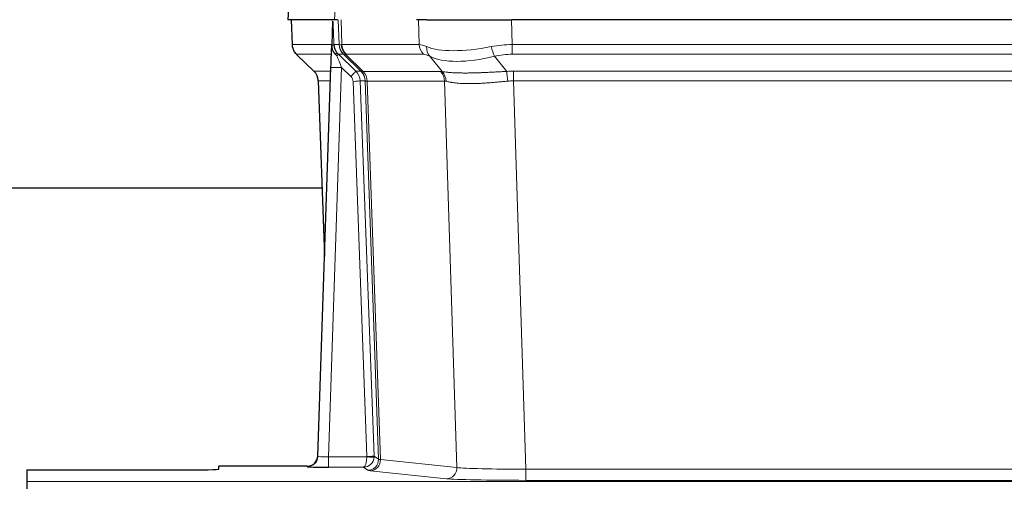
# Model space of a CAD drawing. Header units: inches. Extents: x 0 to 20790, y -12 to 14700.
# Tile 116 of 256: x 3099 to 3376, y 11699 to 11830. Entities that reach past the tile are written whole.
import ezdxf

# ---------------------------------------------------------------- set-up
doc = ezdxf.new("R2010")
doc.units = ezdxf.units.IN
doc.layers.add('1', color=7, linetype='Continuous', true_color=0xffffff)

msp = doc.modelspace()

# ---------------------------------------------------------------- linework, layer by layer
at = {"layer": '1', "color": 2, "linetype": 'Continuous', "lineweight": 25}
for p, q in [((3174.798, 11837.146), (3174.417, 11829.987)), ((3187.551, 11829.987), (3174.434, 11829.987)), ((3175.358, 11829.987), (3175.606, 11822.977)), ((3186.971, 11829.556), (3186.744, 11822.826)), ((3188.336, 11829.987), (3187.551, 11829.987)), ((3213.485, 11829.987), (3210.59, 11829.987)), ((3213.485, 11829.987), (3237.344, 11829.987)), ((3452.567, 11829.987), (3237.344, 11829.987)), ((3186.744, 11822.826), (3186.743, 11822.776)), ((3177.019, 11819.972), (3181.808, 11815.414)), ((3182.846, 11707.132), (3186.535, 11816.509)), ((3182.968, 11812.758), (3184.747, 11763.484)), ((3184.113, 11782.608), (3015.873, 11782.608)), ((3182.839, 11706.998), (3182.846, 11707.132)), ((3154.956, 11703.548), (3154.956, 11704.366)), ((3179.858, 11704.366), (3154.956, 11704.366)), ((3100.956, 11703.287), (3144.956, 11703.287)), ((3100.956, 11703.287), (3100.956, 11700.013)), ((3100.956, 11700.013), (3100.956, 11697.943))]:
    msp.add_line(p, q, dxfattribs=at)
at = {"layer": '1', "color": 110, "linetype": 'Continuous', "lineweight": 13}
for p, q in [((3174.814, 11837.144), (3174.434, 11829.987)), ((3187.551, 11829.987), (3187.925, 11837.144)), ((3175.374, 11829.987), (3175.622, 11822.993)), ((3188.82, 11822.993), (3188.577, 11829.987)), ((3189.362, 11829.987), (3189.605, 11822.993)), ((3211.353, 11822.993), (3211.162, 11829.987)), ((3237.344, 11829.987), (3237.535, 11822.993)), ((3175.622, 11822.993), (3186.75, 11822.993)), ((3187.359, 11822.993), (3188.82, 11822.993)), ((3189.605, 11822.993), (3211.353, 11822.993)), ((3237.535, 11820.255), (3237.535, 11822.993)), ((3237.535, 11822.993), (3452.376, 11822.993)), ((3186.66, 11820.255), (3176.84, 11820.255)), ((3176.935, 11820.064), (3181.748, 11815.482)), ((3190.039, 11820.255), (3188.604, 11820.255)), ((3188.604, 11820.255), (3193.531, 11815.506)), ((3194.968, 11815.5), (3190.076, 11820.244)), ((3190.622, 11820.244), (3195.568, 11815.447)), ((3212.535, 11820.255), (3190.788, 11820.255)), ((3452.376, 11820.255), (3237.535, 11820.255)), ((3217.805, 11815.379), (3214.312, 11819.697)), ((3232.511, 11819.697), (3235.964, 11815.428)), ((3181.761, 11815.506), (3186.501, 11815.506)), ((3189.533, 11816.513), (3185.839, 11706.971)), ((3192.143, 11813.997), (3189.533, 11816.513)), ((3193.531, 11815.506), (3194.943, 11815.506)), ((3195.568, 11815.447), (3217.302, 11815.447)), ((3237.877, 11812.767), (3237.877, 11815.505)), ((3237.877, 11815.505), (3452.034, 11815.505)), ((3186.409, 11812.771), (3182.979, 11812.771)), ((3182.979, 11812.771), (3184.753, 11763.658)), ((3196.645, 11707.067), (3192.754, 11812.63)), ((3194.751, 11812.771), (3198.643, 11707.208)), ((3196.161, 11812.771), (3194.751, 11812.771)), ((3199.871, 11706.311), (3196.161, 11812.771)), ((3196.744, 11812.727), (3200.457, 11706.197)), ((3218.484, 11812.727), (3196.75, 11812.727)), ((3221.942, 11703.95), (3218.484, 11812.727)), ((3452.034, 11812.767), (3237.877, 11812.767)), ((3237.877, 11812.767), (3241.351, 11703.481)), ((3185.839, 11706.971), (3196.644, 11706.971)), ((3185.839, 11706.971), (3185.839, 11704.077)), ((3198.643, 11707.208), (3199.871, 11706.311)), ((3179.848, 11704.234), (3179.858, 11704.366)), ((3185.839, 11704.077), (3195.681, 11704.077)), ((3196.875, 11703.205), (3195.681, 11704.077)), ((3200.457, 11706.197), (3221.942, 11703.95)), ((3219.033, 11700.833), (3197.548, 11703.08)), ((3241.351, 11703.481), (3241.351, 11700.378)), ((3241.351, 11703.481), (3448.561, 11703.481)), ((3100.956, 11700.013), (3588.956, 11700.013)), ((3448.561, 11700.378), (3241.351, 11700.378))]:
    msp.add_line(p, q, dxfattribs=at)
for centre, major_axis, ratio, start_param, end_param in [((3179.617, 11823.133), (0, 4), 0.9993908, 1.6057029, 2.3736478), ((3185.361, 11822.923), (-1.999, -0.077), 0.1036431, 2.3309857, 3.1065184), ((3216.615, 11800.133), (-27.808, 22.856), 0.0163197, 6.2307105, 6.2626907), ((3192.815, 11823.133), (0, 4), 0.9993908, 1.6057029, 2.3736478), ((3192.853, 11823.121), (1.703, 3.619), 0.9971774, 2.0444506, 2.8128075), ((3215.465, 11833.222), (26.658, 10.191), 0.0473724, 3.1922144, 3.3375655), ((3216.615, 11800.133), (-27.661, 22.629), 0.1172119, 6.1415194, 6.1734996), ((3193.318, 11823.121), (-0.603, 3.954), 0.9772749, 1.4578558, 2.2262127), ((3193.484, 11823.133), (0, 4), 0.9702957, 1.6057029, 2.3736478), ((3238.184, 11800.133), (-27.492, 22.639), 0.1155218, 5.9182109, 6.1390417), ((3215.232, 11823.133), (0, 4), 0.9702957, 1.6057029, 2.3736478), ((3238.184, 11800.133), (-26.983, 1.545), 0.8452785, 4.7847941, 5.0056249), ((3200.656, 11797.255), (-23.826, 22.997), 0.016839, 6.265741, 6.3949638), ((3186.629, 11819.471), (-1.583, -1.222), 0.0276319, 2.3426468, 3.1139303), ((3187.215, 11818.817), (-1.388, -1.44), 0.0242285, 2.3413968, 3.1173399), ((3191.381, 11823.133), (-3.533, 1.889), 0.9978056, 1.1483147, 1.294815), ((3213.838, 11797.255), (-23.81, 22.996), 0.0168486, 6.2337622, 6.2657424), ((3215.465, 11833.222), (25.449, 12.923), 0.0600246, 3.1865743, 3.3319254), ((3213.919, 11797.255), (-23.636, 22.829), 0.1185163, 6.1610868, 6.193067), ((3235.488, 11797.255), (-23.46, 22.829), 0.1194803, 5.9401815, 6.1610123), ((3217.008, 11822.574), (1.736, 3.604), 0.8689501, 2.008197, 2.795133), ((3237.281, 11833.222), (26.677, 8.186), 0.3267204, 3.5164364, 4.4002733), ((3232.511, 11822.574), (-0.881, 3.902), 0.2224052, 1.5615969, 2.3485329), ((3238.184, 11797.255), (-16.721, 16.271), 0.9721633, 5.4982631, 5.7190939), ((3189.533, 11816.582), (-1.856, 4.567), 0.0053314, 0.7881854, 1.5839148), ((3237.281, 11833.222), (25.873, 10.634), 0.4068526, 3.4799804, 4.3638173), ((3206.629, 11791.488), (-24.879, 24.014), 0.016827, 6.2657537, 6.3097783), ((3178.984, 11812.628), (0, -4), 0.9993908, 1.606401, 2.3736478), ((3189.533, 11816.408), (2.998, -0.101), 0.0348797, 1.5719726, 3.1427689), ((3192.143, 11814.067), (-1.388, -1.44), 0.0242285, 1.5456675, 3.1173399), ((3190.754, 11812.628), (-2.83, 2.828), 0.9993905, 3.9625957, 4.7298425), ((3219.779, 11791.489), (-24.847, 24.013), 0.0168511, 6.2432973, 6.2657507), ((3192.166, 11812.628), (0, -4), 0.9993908, 1.606401, 2.3736478), ((3192.191, 11812.622), (-1.442, -3.731), 0.998056, 1.9750302, 2.7420583), ((3192.866, 11812.57), (-0.019, -4), 0.9702844, 1.6145674, 2.378208), ((3192.872, 11812.57), (0, -4), 0.9702957, 1.6100662, 2.3736478), ((3214.606, 11812.57), (0, -4), 0.9702957, 1.6100662, 2.3736478), ((3241.368, 11791.338), (-24.592, 23.931), 0.1189226, 6.0865623, 6.1615802), ((3215.109, 11812.502), (-0.926, -3.891), 0.9457602, 1.8333412, 2.5978993), ((3238.666, 11791.505), (-17.528, 16.98), 0.9676454, 5.4983407, 5.5781882), ((3235.964, 11812.551), (0.32, -3.987), 0.0824896, 1.6016287, 2.3703401), ((3190.754, 11812.558), (-1.703, 1.052), 0.998638, 3.7311375, 4.4983842), ((3192.754, 11812.699), (-1.999, -0.074), 0.0348758, 1.5695108, 3.106687), ((3217.003, 11788.61), (-20.849, 24.157), 0.0182435, 6.2485255, 6.2709786), ((3238.672, 11788.46), (-20.559, 24.143), 0.1188179, 6.1116391, 6.1866571), ((3238.666, 11788.627), (-2.819, 24.028), 0.8253154, 6.1813941, 6.2612416), ((3179.848, 11707.233), (-2.991, 0.235), 0.9996552, 1.6492063, 3.1415821), ((3185.851, 11707.233), (3.005, 0.103), 0.0869619, 3.134501, 4.7052973), ((3195.681, 11707.076), (0.028, 3), 0.3214645, 3.1707908, 4.6805006), ((3195.681, 11707.076), (0.98, 2.84), 0.9849493, 3.4786225, 4.9883323), ((3195.645, 11707.032), (-0.606, 0.798), 0.9977278, 4.003304, 4.0990695), ((3196.644, 11707.041), (1.997, -0.118), 0.0348391, 4.7144422, 6.2458161), ((3196.645, 11707.137), (1.999, 0.074), 0.0348758, 4.7111034, 6.2482796), ((3195.645, 11707.102), (-0.383, 2.976), 0.9995815, 4.5240897, 4.6198552), ((3196.875, 11706.204), (-1.769, -2.423), 0.9990158, 0.6312732, 2.2367485), ((3197.548, 11706.079), (-0.312, -2.984), 0.969741, 0.1074293, 1.71115), ((3219.874, 11706.225), (-20.016, 0.105), 0.0266879, 0.0359631, 0.2452873), ((3219.033, 11703.832), (-0.312, -2.984), 0.969741, 0.1074293, 1.71115), ((3241.357, 11703.979), (-20.013, 0.095), 0.0248544, 0.2452138, 1.5705958), ((3219.874, 11703.226), (-23.014, 0), 0.0261612, 0.0358052, 0.2451294), ((3241.357, 11700.98), (23.012, 0), 0.0261647, 3.3867297, 4.7121117)]:
    msp.add_ellipse(centre, major_axis=major_axis, ratio=ratio, start_param=start_param, end_param=end_param, dxfattribs=at)
at = {"layer": '1', "color": 2, "linetype": 'Continuous', "lineweight": 25}
for centre, major_axis, ratio, start_param, end_param in [((3186.535, 11816.683), (0.227, 6.726), 0.0008736, 4.686473, 5.8457525), ((3178.971, 11812.605), (3.886, 0.947), 0.998973, 6.0801535, 6.8477658), ((3203.852, 11788.611), (-20.882, 24.158), 0.0154016, 6.2674704, 6.311495), ((3179.859, 11707.37), (0.15, 3), 0.998739, 3.1914798, 4.7286497), ((3185.851, 11704.234), (6.003, 0), 0.0262109, 3.1395311, 4.7103274), ((3144.956, 11703.548), (-10, 0), 0.0261859, 1.5707963, 3.1415927)]:
    msp.add_ellipse(centre, major_axis=major_axis, ratio=ratio, start_param=start_param, end_param=end_param, dxfattribs=at)
msp.add_open_spline([(3186.971, 11829.556), (3187.009, 11829.56), (3187.067, 11829.567), (3187.091, 11829.575), (3187.095, 11829.579)], degree=3, dxfattribs=at)
at = {"layer": '1', "color": 110, "linetype": 'Continuous', "lineweight": 13}
for points, knots in [([(3187.095, 11829.579), (3187.101, 11829.444), (3187.107, 11829.308), (3187.118, 11829.037), (3187.124, 11828.901), (3187.141, 11828.492), (3187.152, 11828.219), (3187.175, 11827.672), (3187.186, 11827.398), (3187.208, 11826.85), (3187.219, 11826.575), (3187.241, 11826.025), (3187.251, 11825.75), (3187.273, 11825.199), (3187.284, 11824.924), (3187.316, 11824.097), (3187.338, 11823.545), (3187.359, 11822.993)], [0, 0, 0, 0, 0.0625, 0.0625, 0.125, 0.125, 0.25, 0.25, 0.375, 0.375, 0.5, 0.5, 0.625, 0.625, 0.75, 0.75, 1, 1, 1, 1]), ([(3217.805, 11815.379), (3217.951, 11815.359), (3218.115, 11815.337), (3218.48, 11815.29), (3218.68, 11815.266), (3218.955, 11815.236), (3219.011, 11815.23), (3219.125, 11815.218), (3219.183, 11815.212), (3219.361, 11815.194), (3219.483, 11815.183), (3219.863, 11815.149), (3220.133, 11815.127), (3220.703, 11815.088), (3221.004, 11815.07), (3221.639, 11815.038), (3221.972, 11815.025), (3222.497, 11815.009), (3222.676, 11815.004), (3222.95, 11814.998), (3223.043, 11814.996), (3223.183, 11814.994), (3223.231, 11814.993), (3223.325, 11814.992), (3223.752, 11814.985), (3224.194, 11814.983), (3225, 11814.985), (3225.829, 11814.993), (3226.702, 11815.013), (3227.596, 11815.038), (3228.054, 11815.054), (3228.641, 11815.076), (3228.759, 11815.081), (3228.996, 11815.09), (3229.116, 11815.095), (3229.475, 11815.11), (3229.716, 11815.121), (3230.441, 11815.154), (3230.928, 11815.177), (3231.912, 11815.226), (3232.409, 11815.252), (3233.41, 11815.304), (3233.914, 11815.33), (3234.933, 11815.381), (3235.446, 11815.406), (3235.964, 11815.428)], [0, 0, 0, 0, 0.0625, 0.0625, 0.125, 0.125, 0.140625, 0.140625, 0.15625, 0.15625, 0.1875, 0.1875, 0.25, 0.25, 0.3125, 0.3125, 0.375, 0.375, 0.40625, 0.40625, 0.421875, 0.421875, 0.4296875, 0.4296875, 0.4375, 0.5, 0.5, 0.5625, 0.625, 0.625, 0.6875, 0.6875, 0.703125, 0.703125, 0.71875, 0.71875, 0.75, 0.75, 0.8125, 0.8125, 0.875, 0.875, 0.9375, 0.9375, 1, 1, 1, 1]), ([(3196.744, 11812.727), (3196.593, 11812.726), (3196.471, 11812.729), (3196.283, 11812.742), (3196.218, 11812.752), (3196.182, 11812.766)], [0, 0, 0, 0, 0.5, 0.5, 1, 1, 1, 1]), ([(3236.283, 11812.7), (3235.794, 11812.656), (3235.31, 11812.611), (3234.35, 11812.522), (3233.875, 11812.478), (3232.933, 11812.392), (3232.466, 11812.351), (3231.541, 11812.274), (3231.082, 11812.237), (3230.401, 11812.187), (3230.175, 11812.171), (3229.837, 11812.148), (3229.725, 11812.141), (3229.502, 11812.127), (3229.391, 11812.12), (3228.839, 11812.087), (3228.408, 11812.065), (3227.564, 11812.028), (3226.74, 11812), (3225.954, 11811.99), (3225.188, 11811.989), (3224.814, 11811.992), (3224.405, 11812.002), (3224.36, 11812.003), (3224.269, 11812.005), (3224.224, 11812.007), (3224.09, 11812.011), (3223.824, 11812.019), (3223.566, 11812.031), (3223.061, 11812.056), (3222.739, 11812.077), (3222.123, 11812.127), (3221.828, 11812.156), (3221.268, 11812.219), (3221.002, 11812.254), (3220.624, 11812.31), (3220.501, 11812.329), (3220.323, 11812.359), (3220.265, 11812.369), (3220.149, 11812.39), (3220.093, 11812.4), (3219.815, 11812.452), (3219.61, 11812.495), (3219.232, 11812.581), (3219.059, 11812.624), (3218.904, 11812.666)], [0, 0, 0, 0, 0.0625, 0.0625, 0.125, 0.125, 0.1875, 0.1875, 0.25, 0.25, 0.28125, 0.28125, 0.296875, 0.296875, 0.3125, 0.3125, 0.375, 0.375, 0.4375, 0.5, 0.5, 0.5625, 0.5625, 0.5703125, 0.5703125, 0.578125, 0.578125, 0.59375, 0.625, 0.625, 0.6875, 0.6875, 0.75, 0.75, 0.8125, 0.8125, 0.84375, 0.84375, 0.859375, 0.859375, 0.875, 0.875, 0.9375, 0.9375, 1, 1, 1, 1])]:
    msp.add_open_spline(points, degree=3, knots=knots, dxfattribs=at)
at = {"layer": '1', "color": 2, "linetype": 'Continuous', "lineweight": 25}
for points, knots in [([(3175.619, 11822.941), (3175.616, 11822.909), (3175.594, 11822.581), (3175.742, 11822.018), (3175.983, 11821.375), (3176.226, 11820.948), (3176.398, 11820.694), (3176.497, 11820.558), (3176.538, 11820.507)], [0, 0, 0, 0, 0.0267984, 0.2769207, 0.4859555, 0.6569382, 0.8419831, 1, 1, 1, 1]), ([(3186.743, 11822.776), (3186.738, 11822.656), (3186.741, 11822.418), (3186.766, 11822.185), (3186.794, 11822.011), (3186.805, 11821.954), (3186.824, 11821.868), (3186.83, 11821.84), (3186.844, 11821.783), (3186.852, 11821.755), (3186.89, 11821.615), (3186.927, 11821.506), (3187.013, 11821.296), (3187.062, 11821.194), (3187.131, 11821.071), (3187.145, 11821.047), (3187.175, 11820.998), (3187.19, 11820.974), (3187.236, 11820.903), (3187.268, 11820.856), (3187.335, 11820.765), (3187.37, 11820.721), (3187.443, 11820.634), (3187.48, 11820.592), (3187.538, 11820.529), (3187.558, 11820.508), (3187.597, 11820.466), (3187.617, 11820.446), (3187.658, 11820.403), (3187.678, 11820.382), (3187.718, 11820.339), (3187.738, 11820.316), (3187.757, 11820.292)], [0, 0, 0, 0, 0.125, 0.25, 0.25, 0.3125, 0.3125, 0.34375, 0.34375, 0.375, 0.375, 0.5, 0.5, 0.625, 0.625, 0.65625, 0.65625, 0.6875, 0.6875, 0.75, 0.75, 0.8125, 0.8125, 0.875, 0.875, 0.90625, 0.90625, 0.9375, 0.9375, 0.96875, 0.96875, 1, 1, 1, 1]), ([(3187.359, 11822.993), (3187.361, 11822.939), (3187.364, 11822.885), (3187.373, 11822.778), (3187.379, 11822.726), (3187.398, 11822.569), (3187.415, 11822.468), (3187.457, 11822.267), (3187.481, 11822.169), (3187.537, 11821.974), (3187.569, 11821.878), (3187.622, 11821.735), (3187.641, 11821.687), (3187.68, 11821.593), (3187.701, 11821.546), (3187.765, 11821.406), (3187.812, 11821.314), (3187.912, 11821.133), (3187.966, 11821.043), (3188.083, 11820.866), (3188.145, 11820.779), (3188.212, 11820.692)], [0, 0, 0, 0, 0.0625, 0.0625, 0.125, 0.125, 0.25, 0.25, 0.375, 0.375, 0.5, 0.5, 0.5625, 0.5625, 0.625, 0.625, 0.75, 0.75, 0.875, 0.875, 1, 1, 1, 1]), ([(3187.757, 11820.292), (3187.827, 11820.205), (3187.9, 11820.121), (3188.013, 11819.997), (3188.051, 11819.956), (3188.128, 11819.875), (3188.168, 11819.835), (3188.207, 11819.795)], [0, 0, 0, 0, 0.5, 0.5, 0.75, 0.75, 1, 1, 1, 1])]:
    msp.add_open_spline(points, degree=3, knots=knots, dxfattribs=at)
at = {"layer": '1', "color": 110, "linetype": 'Continuous', "lineweight": 13}
msp.add_open_spline([(3194.968, 11815.5), (3195.003, 11815.488), (3195.137, 11815.467), (3195.399, 11815.453), (3195.563, 11815.447)], degree=3, dxfattribs=at)
for points, weights in [([(3195.563, 11815.447), (3195.565, 11815.447), (3195.568, 11815.447)], [0.500000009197, 0.499999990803, 0.500000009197]), ([(3196.75, 11812.727), (3196.747, 11812.727), (3196.744, 11812.727)], [0.500000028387, 0.499999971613, 0.500000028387])]:
    msp.add_rational_spline(points, weights, degree=2, dxfattribs=at)

doc.saveas('drawing.dxf')
